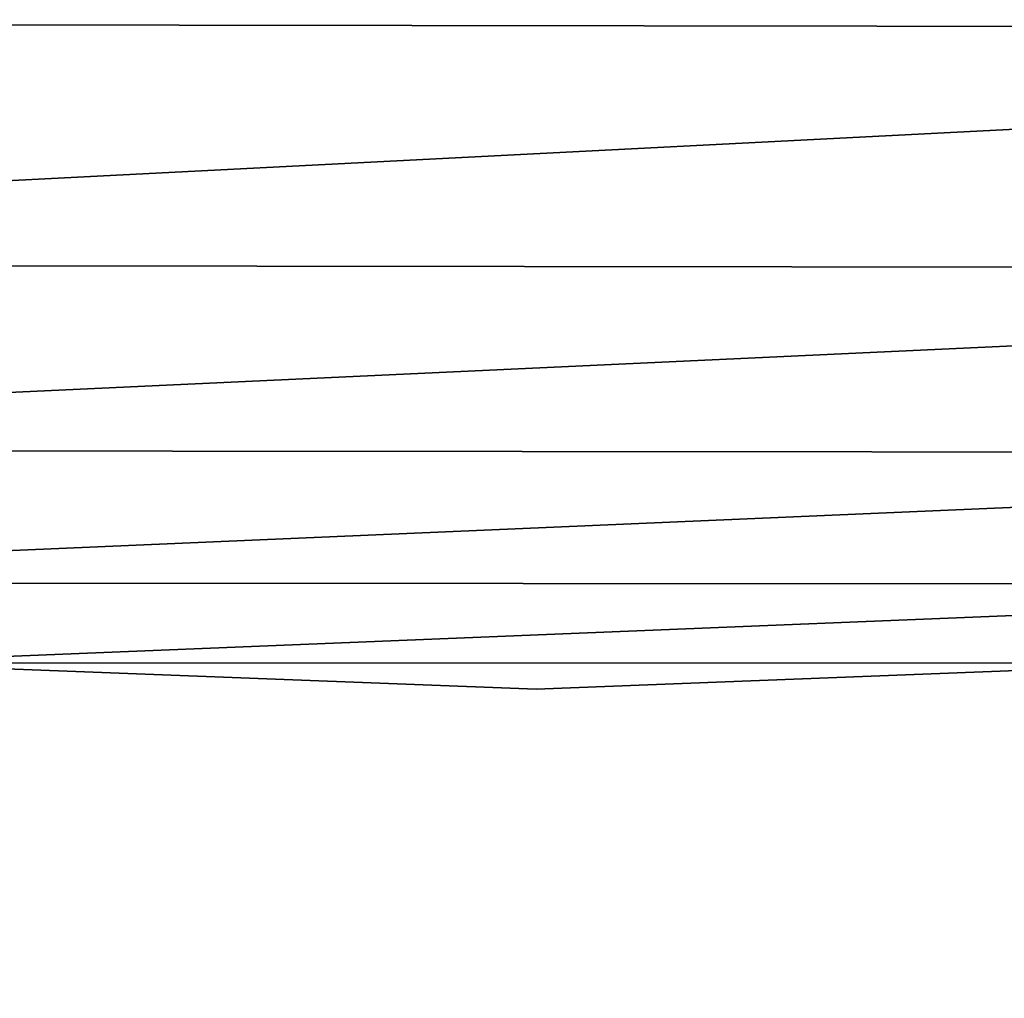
# Model space of a CAD drawing. Extents: x -5 to 2276, y 0 to 2500.
# Tile 19 of 106: x 786.51 to 794.45, y 390.12 to 398. Entities that reach past the tile are written whole.
import ezdxf

# ---------------------------------------------------------------- set-up
doc = ezdxf.new("R2010")
doc.units = 0
doc.header["$LTSCALE"] = 25.4
doc.layers.get('0').update_dxf_attribs({"linetype": 'CONTINUOUS'})
for name, color, linetype in [('IFCBUILDING', 32, 'CONTINUOUS'), ('IFCBUILDINGSTOREY', 34, 'CONTINUOUS'), ('IFCSITE', 32, 'CONTINUOUS'), ('IFCSLAB', 22, 'CONTINUOUS'), ('IFCWALL', 190, 'CONTINUOUS')]:
    doc.layers.add(name, color=color, linetype=linetype)

# ---------------------------------------------------------------- blocks, each defined once
blk = doc.blocks.new('GRUPUJ_1')
at = {"layer": 'IFCWALL'}
mesh = blk.add_polyface(dxfattribs=at)
corners = [(0, 0, 2300), (25, 25, 2300), (0, 2276.05, 2300), (175, 0, 2300), (25, 2251.05, 2300), (175, 25, 2300), (2500, 2151.05, 2300), (2475, 2251.05, 2300), (2475, 2151.05, 2300), (2500, 2276.05, 2300), (1245.07, 2251.05, 2300)]
mesh.append_faces([[corners[k] for k in face] for face in [(1, 3, 5), (6, 7, 8)]], dxfattribs={"vtx0": -1})
mesh.append_faces([[corners[k] for k in face] for face in [(0, 1, 2), (9, 7, 6)]], dxfattribs={"vtx0": -1, "vtx1": -1})
mesh.append_faces([[corners[k] for k in face] for face in [(1, 0, 3), (2, 1, 4), (4, 9, 2), (9, 4, 10), (9, 10, 7)]], dxfattribs={"vtx0": -1, "vtx2": -1})
mesh = blk.add_polyface(dxfattribs=at)
corners = [(2500, 0, 800), (175, 25, 800), (175, 0, 800), (2475, 25, 800), (2475, 2151.05, 800), (2500, 2151.05, 800)]
mesh.append_faces([[corners[k] for k in face] for face in [(0, 1, 2), (4, 0, 5)]], dxfattribs={"vtx0": -1})
mesh.append_faces([[corners[k] for k in face] for face in [(1, 0, 3), (3, 0, 4)]], dxfattribs={"vtx0": -1, "vtx1": -1})
blk = doc.blocks.new('GRUPUJ_7')
at = {"layer": 'IFCWALL'}
mesh = blk.add_polyface(dxfattribs=at)
corners = [(0, 0, 1500), (125, 100, 1500), (125, 2151.05, 1500), (150, 0, 1500), (150, 100, 1500), (2450, 2126.05, 1500), (2375, 2151.05, 1500), (2375, 2126.05, 1500), (0, 2226.05, 1500), (1220.07, 2226.05, 1500), (1220.07, 2151.05, 1500), (2450, 2226.05, 1500)]
mesh.append_faces([[corners[k] for k in face] for face in [(1, 3, 4), (5, 6, 7)]], dxfattribs={"vtx0": -1})
mesh.append_faces([[corners[k] for k in face] for face in [(8, 2, 9), (9, 6, 11), (11, 6, 5)]], dxfattribs={"vtx0": -1, "vtx1": -1})
mesh.append_faces([[corners[k] for k in face] for face in [(0, 1, 2), (1, 0, 3), (2, 8, 0), (9, 2, 10), (9, 10, 6)]], dxfattribs={"vtx0": -1, "vtx2": -1})
mesh = blk.add_polyface(dxfattribs=at)
corners = [(2450, 0), (150, 100), (150, 0), (2375, 100), (2375, 2126.05), (2450, 2126.05)]
mesh.append_faces([[corners[k] for k in face] for face in [(0, 1, 2), (4, 0, 5)]], dxfattribs={"vtx0": -1})
mesh.append_faces([[corners[k] for k in face] for face in [(1, 0, 3), (3, 0, 4)]], dxfattribs={"vtx0": -1, "vtx1": -1})
blk = doc.blocks.new('GRUPUJ_9')
at = {"layer": 'IFCWALL'}
mesh = blk.add_polyface(dxfattribs=at)
corners = [(0, 2051.05, 1500), (25, 2026.05, 1500), (1095.07, 2051.05, 1500), (0, 0, 1500), (25, 0, 1500), (2250, 2026.05, 1500), (2250, 2051.05, 1500)]
mesh.append_faces([[corners[k] for k in face] for face in [(1, 3, 4), (2, 5, 6)]], dxfattribs={"vtx0": -1})
mesh.append_faces([[corners[k] for k in face] for face in [(0, 1, 2)]], dxfattribs={"vtx0": -1, "vtx1": -1})
mesh.append_faces([[corners[k] for k in face] for face in [(1, 0, 3), (2, 1, 5)]], dxfattribs={"vtx0": -1, "vtx2": -1})
mesh = blk.add_polyface(dxfattribs=at)
corners = [(2250, 0), (25, 25), (25, 0), (2225, 25), (2225, 2026.05), (2250, 2026.05)]
mesh.append_faces([[corners[k] for k in face] for face in [(0, 1, 2), (4, 0, 5)]], dxfattribs={"vtx0": -1})
mesh.append_faces([[corners[k] for k in face] for face in [(1, 0, 3), (3, 0, 4)]], dxfattribs={"vtx0": -1, "vtx1": -1})
blk = doc.blocks.new('_CIANY')
at = {"layer": 'IFCWALL'}
for name, p in [('GRUPUJ_1', (0, 0)), ('GRUPUJ_7', (25, 25, 800)), ('GRUPUJ_9', (150, 125, 800))]:
    blk.add_blockref(name, p, dxfattribs=at)
mesh = blk.add_polyface(dxfattribs=at)
corners = [(0, 2276.05), (175, 2151.05), (175, 891.05), (1245.07, 2276.05), (175, 1251.05), (875, 2151.05), (1245.07, 2151.05), (1295.07, 2276.05), (1295.07, 2151.05), (2195.07, 2276.05), (1575, 2151.05), (2195.07, 2151.05), (2245.07, 2276.05), (2245.07, 2151.05), (2500, 2276.05), (2375, 2151.05), (2375, 651.05), (2375, 150), (0, 0), (175, 150), (2500, 0)]
mesh.append_faces([[corners[k] for k in face] for face in [(2, 1, 4)]], dxfattribs={"vtx0": -1})
mesh.append_faces([[corners[k] for k in face] for face in [(1, 3, 5), (5, 3, 6), (6, 7, 8), (8, 9, 10), (10, 9, 11), (11, 12, 13), (13, 14, 15), (15, 14, 16), (16, 14, 17), (18, 19, 20), (19, 0, 2), (20, 17, 14)]], dxfattribs={"vtx0": -1, "vtx1": -1})
mesh.append_faces([[corners[k] for k in face] for face in [(0, 1, 2)]], dxfattribs={"vtx0": -1, "vtx1": -1, "vtx2": -1})
mesh.append_faces([[corners[k] for k in face] for face in [(1, 0, 3), (6, 3, 7), (8, 7, 9), (11, 9, 12), (13, 12, 14), (19, 18, 0), (20, 19, 17)]], dxfattribs={"vtx0": -1, "vtx2": -1})
blk = doc.blocks.new('POD_OGA')
at = {"layer": 'IFCSLAB'}
mesh = blk.add_polyface(dxfattribs=at)
corners = [(1400, 2001.05), (1120.07, 1996.05), (1120.07, 2001.05), (0, 2001.05), (1400, 1101.05), (0, 1101.05), (1070.07, 1996.05), (1070.07, 2001.05)]
mesh.append_faces([[corners[k] for k in face] for face in [(0, 1, 2), (3, 4, 5), (6, 3, 7)]], dxfattribs={"vtx0": -1})
mesh.append_faces([[corners[k] for k in face] for face in [(4, 1, 0)]], dxfattribs={"vtx0": -1, "vtx1": -1})
mesh.append_faces([[corners[k] for k in face] for face in [(4, 3, 6)]], dxfattribs={"vtx0": -1, "vtx1": -1, "vtx2": -1})
mesh.append_faces([[corners[k] for k in face] for face in [(4, 6, 1)]], dxfattribs={"vtx0": -1, "vtx2": -1})
blk = doc.blocks.new('700-_MINIMALNA_D')
blk.add_line((118.106, 600.856), (118.106, 600.856, 2))
blk.add_line((118.106, 600.856), (118.106, 600.856, 2))
for points in [[(118.813, 582.816, 0), (118.106, 600.856, 0), (118.822, 619.34, 0), (120.97, 635.164, 0), (124.55, 648.326, 0), (129.563, 658.827, 0), (136.068, 666.851, 0), (144.129, 672.582, 0), (153.745, 676.021, 0), (164.916, 677.167, 0), (176.206, 675.981, 0), (185.887, 672.422, 0), (193.957, 666.491, 0), (200.416, 658.188, 0), (205.364, 647.499, 0), (208.898, 634.414, 0), (211.019, 618.932, 0), (211.725, 601.052, 0), (211.725, 601.052, 0), (211.009, 582.647, 0)], [(118.813, 582.816, 2), (118.106, 600.856, 2), (118.822, 619.34, 2), (120.97, 635.164, 2), (124.55, 648.326, 2), (129.563, 658.827, 2), (136.068, 666.851, 2), (144.129, 672.582, 2), (153.745, 676.021, 2), (164.916, 677.167, 2), (176.206, 675.981, 2), (185.887, 672.422, 2), (193.957, 666.491, 2), (200.416, 658.188, 2), (205.364, 647.499, 2), (208.898, 634.414, 2), (211.019, 618.932, 2), (211.725, 601.052, 2), (211.725, 601.052, 2), (211.009, 582.647, 2)], [(118.813, 582.816, 0), (118.106, 600.856, 0), (118.822, 619.34, 0), (120.97, 635.164, 0), (124.55, 648.326, 0), (129.563, 658.827, 0), (136.068, 666.851, 0), (144.129, 672.582, 0), (153.745, 676.021, 0), (164.916, 677.167, 0), (176.206, 675.981, 0), (185.887, 672.422, 0), (193.957, 666.491, 0), (200.416, 658.188, 0), (205.364, 647.499, 0), (208.898, 634.414, 0), (211.019, 618.932, 0), (211.725, 601.052, 0), (211.725, 601.052, 0), (211.009, 582.647, 0)], [(118.813, 582.816, 2), (118.106, 600.856, 2), (118.822, 619.34, 2), (120.97, 635.164, 2), (124.55, 648.326, 2), (129.563, 658.827, 2), (136.068, 666.851, 2), (144.129, 672.582, 2), (153.745, 676.021, 2), (164.916, 677.167, 2), (176.206, 675.981, 2), (185.887, 672.422, 2), (193.957, 666.491, 2), (200.416, 658.188, 2), (205.364, 647.499, 2), (208.898, 634.414, 2), (211.019, 618.932, 2), (211.725, 601.052, 2), (211.725, 601.052, 2), (211.009, 582.647, 2)], [(118.813, 582.816, 0), (118.106, 600.856, 0), (118.822, 619.34, 0), (120.97, 635.164, 0), (124.55, 648.326, 0), (129.563, 658.827, 0), (136.068, 666.851, 0), (144.129, 672.582, 0), (153.745, 676.021, 0), (164.916, 677.167, 0), (176.206, 675.981, 0), (185.887, 672.422, 0), (193.957, 666.491, 0), (200.416, 658.188, 0), (205.364, 647.499, 0), (208.898, 634.414, 0), (211.019, 618.932, 0), (211.725, 601.052, 0), (211.725, 601.052, 0), (211.009, 582.647, 0)], [(118.813, 582.816, 2), (118.106, 600.856, 2), (118.822, 619.34, 2), (120.97, 635.164, 2), (124.55, 648.326, 2), (129.563, 658.827, 2), (136.068, 666.851, 2), (144.129, 672.582, 2), (153.745, 676.021, 2), (164.916, 677.167, 2), (176.206, 675.981, 2), (185.887, 672.422, 2), (193.957, 666.491, 2), (200.416, 658.188, 2), (205.364, 647.499, 2), (208.898, 634.414, 2), (211.019, 618.932, 2), (211.725, 601.052, 2), (211.725, 601.052, 2), (211.009, 582.647, 2)], [(118.813, 582.816, 0), (118.106, 600.856, 0), (118.822, 619.34, 0), (120.97, 635.164, 0), (124.55, 648.326, 0), (129.563, 658.827, 0), (136.068, 666.851, 0), (144.129, 672.582, 0), (153.745, 676.021, 0), (164.916, 677.167, 0), (176.206, 675.981, 0), (185.887, 672.422, 0), (193.957, 666.491, 0), (200.416, 658.188, 0), (205.364, 647.499, 0), (208.898, 634.414, 0), (211.019, 618.932, 0), (211.725, 601.052, 0), (211.725, 601.052, 0), (211.009, 582.647, 0)], [(118.813, 582.816, 2), (118.106, 600.856, 2), (118.822, 619.34, 2), (120.97, 635.164, 2), (124.55, 648.326, 2), (129.563, 658.827, 2), (136.068, 666.851, 2), (144.129, 672.582, 2), (153.745, 676.021, 2), (164.916, 677.167, 2), (176.206, 675.981, 2), (185.887, 672.422, 2), (193.957, 666.491, 2), (200.416, 658.188, 2), (205.364, 647.499, 2), (208.898, 634.414, 2), (211.019, 618.932, 2), (211.725, 601.052, 2), (211.725, 601.052, 2), (211.009, 582.647, 2)], [(118.813, 582.816, 0), (118.106, 600.856, 0), (118.822, 619.34, 0), (120.97, 635.164, 0), (124.55, 648.326, 0), (129.563, 658.827, 0), (136.068, 666.851, 0), (144.129, 672.582, 0), (153.745, 676.021, 0), (164.916, 677.167, 0), (176.206, 675.981, 0), (185.887, 672.422, 0), (193.957, 666.491, 0), (200.416, 658.188, 0), (205.364, 647.499, 0), (208.898, 634.414, 0), (211.019, 618.932, 0), (211.725, 601.052, 0), (211.725, 601.052, 0), (211.009, 582.647, 0)], [(118.813, 582.816, 2), (118.106, 600.856, 2), (118.822, 619.34, 2), (120.97, 635.164, 2), (124.55, 648.326, 2), (129.563, 658.827, 2), (136.068, 666.851, 2), (144.129, 672.582, 2), (153.745, 676.021, 2), (164.916, 677.167, 2), (176.206, 675.981, 2), (185.887, 672.422, 2), (193.957, 666.491, 2), (200.416, 658.188, 2), (205.364, 647.499, 2), (208.898, 634.414, 2), (211.019, 618.932, 2), (211.725, 601.052, 2), (211.725, 601.052, 2), (211.009, 582.647, 2)], [(118.813, 582.816, 0), (118.106, 600.856, 0), (118.822, 619.34, 0), (120.97, 635.164, 0), (124.55, 648.326, 0), (129.563, 658.827, 0), (136.068, 666.851, 0), (144.129, 672.582, 0), (153.745, 676.021, 0), (164.916, 677.167, 0), (176.206, 675.981, 0), (185.887, 672.422, 0), (193.957, 666.491, 0), (200.416, 658.188, 0), (205.364, 647.499, 0), (208.898, 634.414, 0), (211.019, 618.932, 0), (211.725, 601.052, 0), (211.725, 601.052, 0), (211.009, 582.647, 0)], [(118.813, 582.816, 2), (118.106, 600.856, 2), (118.822, 619.34, 2), (120.97, 635.164, 2), (124.55, 648.326, 2), (129.563, 658.827, 2), (136.068, 666.851, 2), (144.129, 672.582, 2), (153.745, 676.021, 2), (164.916, 677.167, 2), (176.206, 675.981, 2), (185.887, 672.422, 2), (193.957, 666.491, 2), (200.416, 658.188, 2), (205.364, 647.499, 2), (208.898, 634.414, 2), (211.019, 618.932, 2), (211.725, 601.052, 2), (211.725, 601.052, 2), (211.009, 582.647, 2)], [(118.813, 582.816, 0), (118.106, 600.856, 0), (118.822, 619.34, 0), (120.97, 635.164, 0), (124.55, 648.326, 0), (129.563, 658.827, 0), (136.068, 666.851, 0), (144.129, 672.582, 0), (153.745, 676.021, 0), (164.916, 677.167, 0), (176.206, 675.981, 0), (185.887, 672.422, 0), (193.957, 666.491, 0), (200.416, 658.188, 0), (205.364, 647.499, 0), (208.898, 634.414, 0), (211.019, 618.932, 0), (211.725, 601.052, 0), (211.725, 601.052, 0), (211.009, 582.647, 0)], [(118.813, 582.816, 2), (118.106, 600.856, 2), (118.822, 619.34, 2), (120.97, 635.164, 2), (124.55, 648.326, 2), (129.563, 658.827, 2), (136.068, 666.851, 2), (144.129, 672.582, 2), (153.745, 676.021, 2), (164.916, 677.167, 2), (176.206, 675.981, 2), (185.887, 672.422, 2), (193.957, 666.491, 2), (200.416, 658.188, 2), (205.364, 647.499, 2), (208.898, 634.414, 2), (211.019, 618.932, 2), (211.725, 601.052, 2), (211.725, 601.052, 2), (211.009, 582.647, 2)], [(118.813, 582.816, 0), (118.106, 600.856, 0), (118.822, 619.34, 0), (120.97, 635.164, 0), (124.55, 648.326, 0), (129.563, 658.827, 0), (136.068, 666.851, 0), (144.129, 672.582, 0), (153.745, 676.021, 0), (164.916, 677.167, 0), (176.206, 675.981, 0), (185.887, 672.422, 0), (193.957, 666.491, 0), (200.416, 658.188, 0), (205.364, 647.499, 0), (208.898, 634.414, 0), (211.019, 618.932, 0), (211.725, 601.052, 0), (211.725, 601.052, 0), (211.009, 582.647, 0)], [(118.813, 582.816, 2), (118.106, 600.856, 2), (118.822, 619.34, 2), (120.97, 635.164, 2), (124.55, 648.326, 2), (129.563, 658.827, 2), (136.068, 666.851, 2), (144.129, 672.582, 2), (153.745, 676.021, 2), (164.916, 677.167, 2), (176.206, 675.981, 2), (185.887, 672.422, 2), (193.957, 666.491, 2), (200.416, 658.188, 2), (205.364, 647.499, 2), (208.898, 634.414, 2), (211.019, 618.932, 2), (211.725, 601.052, 2), (211.725, 601.052, 2), (211.009, 582.647, 2)], [(118.813, 582.816, 0), (118.106, 600.856, 0), (118.822, 619.34, 0), (120.97, 635.164, 0), (124.55, 648.326, 0), (129.563, 658.827, 0), (136.068, 666.851, 0), (144.129, 672.582, 0), (153.745, 676.021, 0), (164.916, 677.167, 0), (176.206, 675.981, 0), (185.887, 672.422, 0), (193.957, 666.491, 0), (200.416, 658.188, 0), (205.364, 647.499, 0), (208.898, 634.414, 0), (211.019, 618.932, 0), (211.725, 601.052, 0), (211.725, 601.052, 0), (211.009, 582.647, 0)], [(118.813, 582.816, 2), (118.106, 600.856, 2), (118.822, 619.34, 2), (120.97, 635.164, 2), (124.55, 648.326, 2), (129.563, 658.827, 2), (136.068, 666.851, 2), (144.129, 672.582, 2), (153.745, 676.021, 2), (164.916, 677.167, 2), (176.206, 675.981, 2), (185.887, 672.422, 2), (193.957, 666.491, 2), (200.416, 658.188, 2), (205.364, 647.499, 2), (208.898, 634.414, 2), (211.019, 618.932, 2), (211.725, 601.052, 2), (211.725, 601.052, 2), (211.009, 582.647, 2)], [(118.813, 582.816, 0), (118.106, 600.856, 0), (118.822, 619.34, 0), (120.97, 635.164, 0), (124.55, 648.326, 0), (129.563, 658.827, 0), (136.068, 666.851, 0), (144.129, 672.582, 0), (153.745, 676.021, 0), (164.916, 677.167, 0), (176.206, 675.981, 0), (185.887, 672.422, 0), (193.957, 666.491, 0), (200.416, 658.188, 0), (205.364, 647.499, 0), (208.898, 634.414, 0), (211.019, 618.932, 0), (211.725, 601.052, 0), (211.725, 601.052, 0), (211.009, 582.647, 0)], [(118.813, 582.816, 2), (118.106, 600.856, 2), (118.822, 619.34, 2), (120.97, 635.164, 2), (124.55, 648.326, 2), (129.563, 658.827, 2), (136.068, 666.851, 2), (144.129, 672.582, 2), (153.745, 676.021, 2), (164.916, 677.167, 2), (176.206, 675.981, 2), (185.887, 672.422, 2), (193.957, 666.491, 2), (200.416, 658.188, 2), (205.364, 647.499, 2), (208.898, 634.414, 2), (211.019, 618.932, 2), (211.725, 601.052, 2), (211.725, 601.052, 2), (211.009, 582.647, 2)], [(118.813, 582.816, 0), (118.106, 600.856, 0), (118.822, 619.34, 0), (120.97, 635.164, 0), (124.55, 648.326, 0), (129.563, 658.827, 0), (136.068, 666.851, 0), (144.129, 672.582, 0), (153.745, 676.021, 0), (164.916, 677.167, 0), (176.206, 675.981, 0), (185.887, 672.422, 0), (193.957, 666.491, 0), (200.416, 658.188, 0), (205.364, 647.499, 0), (208.898, 634.414, 0), (211.019, 618.932, 0), (211.725, 601.052, 0), (211.725, 601.052, 0), (211.009, 582.647, 0)], [(118.813, 582.816, 2), (118.106, 600.856, 2), (118.822, 619.34, 2), (120.97, 635.164, 2), (124.55, 648.326, 2), (129.563, 658.827, 2), (136.068, 666.851, 2), (144.129, 672.582, 2), (153.745, 676.021, 2), (164.916, 677.167, 2), (176.206, 675.981, 2), (185.887, 672.422, 2), (193.957, 666.491, 2), (200.416, 658.188, 2), (205.364, 647.499, 2), (208.898, 634.414, 2), (211.019, 618.932, 2), (211.725, 601.052, 2), (211.725, 601.052, 2), (211.009, 582.647, 2)], [(118.813, 582.816, 0), (118.106, 600.856, 0), (118.822, 619.34, 0), (120.97, 635.164, 0), (124.55, 648.326, 0), (129.563, 658.827, 0), (136.068, 666.851, 0), (144.129, 672.582, 0), (153.745, 676.021, 0), (164.916, 677.167, 0), (176.206, 675.981, 0), (185.887, 672.422, 0), (193.957, 666.491, 0), (200.416, 658.188, 0), (205.364, 647.499, 0), (208.898, 634.414, 0), (211.019, 618.932, 0), (211.725, 601.052, 0), (211.725, 601.052, 0), (211.009, 582.647, 0)], [(118.813, 582.816, 2), (118.106, 600.856, 2), (118.822, 619.34, 2), (120.97, 635.164, 2), (124.55, 648.326, 2), (129.563, 658.827, 2), (136.068, 666.851, 2), (144.129, 672.582, 2), (153.745, 676.021, 2), (164.916, 677.167, 2), (176.206, 675.981, 2), (185.887, 672.422, 2), (193.957, 666.491, 2), (200.416, 658.188, 2), (205.364, 647.499, 2), (208.898, 634.414, 2), (211.019, 618.932, 2), (211.725, 601.052, 2), (211.725, 601.052, 2), (211.009, 582.647, 2)], [(118.813, 582.816, 0), (118.106, 600.856, 0), (118.822, 619.34, 0), (120.97, 635.164, 0), (124.55, 648.326, 0), (129.563, 658.827, 0), (136.068, 666.851, 0), (144.129, 672.582, 0), (153.745, 676.021, 0), (164.916, 677.167, 0), (176.206, 675.981, 0), (185.887, 672.422, 0), (193.957, 666.491, 0), (200.416, 658.188, 0), (205.364, 647.499, 0), (208.898, 634.414, 0), (211.019, 618.932, 0), (211.725, 601.052, 0), (211.725, 601.052, 0), (211.009, 582.647, 0)], [(118.813, 582.816, 2), (118.106, 600.856, 2), (118.822, 619.34, 2), (120.97, 635.164, 2), (124.55, 648.326, 2), (129.563, 658.827, 2), (136.068, 666.851, 2), (144.129, 672.582, 2), (153.745, 676.021, 2), (164.916, 677.167, 2), (176.206, 675.981, 2), (185.887, 672.422, 2), (193.957, 666.491, 2), (200.416, 658.188, 2), (205.364, 647.499, 2), (208.898, 634.414, 2), (211.019, 618.932, 2), (211.725, 601.052, 2), (211.725, 601.052, 2), (211.009, 582.647, 2)], [(118.813, 582.816, 0), (118.106, 600.856, 0), (118.822, 619.34, 0), (120.97, 635.164, 0), (124.55, 648.326, 0), (129.563, 658.827, 0), (136.068, 666.851, 0), (144.129, 672.582, 0), (153.745, 676.021, 0), (164.916, 677.167, 0), (176.206, 675.981, 0), (185.887, 672.422, 0), (193.957, 666.491, 0), (200.416, 658.188, 0), (205.364, 647.499, 0), (208.898, 634.414, 0), (211.019, 618.932, 0), (211.725, 601.052, 0), (211.725, 601.052, 0), (211.009, 582.647, 0)], [(118.813, 582.816, 2), (118.106, 600.856, 2), (118.822, 619.34, 2), (120.97, 635.164, 2), (124.55, 648.326, 2), (129.563, 658.827, 2), (136.068, 666.851, 2), (144.129, 672.582, 2), (153.745, 676.021, 2), (164.916, 677.167, 2), (176.206, 675.981, 2), (185.887, 672.422, 2), (193.957, 666.491, 2), (200.416, 658.188, 2), (205.364, 647.499, 2), (208.898, 634.414, 2), (211.019, 618.932, 2), (211.725, 601.052, 2), (211.725, 601.052, 2), (211.009, 582.647, 2)], [(118.813, 582.816, 0), (118.106, 600.856, 0), (118.822, 619.34, 0), (120.97, 635.164, 0), (124.55, 648.326, 0), (129.563, 658.827, 0), (136.068, 666.851, 0), (144.129, 672.582, 0), (153.745, 676.021, 0), (164.916, 677.167, 0), (176.206, 675.981, 0), (185.887, 672.422, 0), (193.957, 666.491, 0), (200.416, 658.188, 0), (205.364, 647.499, 0), (208.898, 634.414, 0), (211.019, 618.932, 0), (211.725, 601.052, 0), (211.725, 601.052, 0), (211.009, 582.647, 0)], [(118.813, 582.816, 2), (118.106, 600.856, 2), (118.822, 619.34, 2), (120.97, 635.164, 2), (124.55, 648.326, 2), (129.563, 658.827, 2), (136.068, 666.851, 2), (144.129, 672.582, 2), (153.745, 676.021, 2), (164.916, 677.167, 2), (176.206, 675.981, 2), (185.887, 672.422, 2), (193.957, 666.491, 2), (200.416, 658.188, 2), (205.364, 647.499, 2), (208.898, 634.414, 2), (211.019, 618.932, 2), (211.725, 601.052, 2), (211.725, 601.052, 2), (211.009, 582.647, 2)], [(118.813, 582.816, 0), (118.106, 600.856, 0), (118.822, 619.34, 0), (120.97, 635.164, 0), (124.55, 648.326, 0), (129.563, 658.827, 0), (136.068, 666.851, 0), (144.129, 672.582, 0), (153.745, 676.021, 0), (164.916, 677.167, 0), (176.206, 675.981, 0), (185.887, 672.422, 0), (193.957, 666.491, 0), (200.416, 658.188, 0), (205.364, 647.499, 0), (208.898, 634.414, 0), (211.019, 618.932, 0), (211.725, 601.052, 0), (211.725, 601.052, 0), (211.009, 582.647, 0)], [(118.813, 582.816, 2), (118.106, 600.856, 2), (118.822, 619.34, 2), (120.97, 635.164, 2), (124.55, 648.326, 2), (129.563, 658.827, 2), (136.068, 666.851, 2), (144.129, 672.582, 2), (153.745, 676.021, 2), (164.916, 677.167, 2), (176.206, 675.981, 2), (185.887, 672.422, 2), (193.957, 666.491, 2), (200.416, 658.188, 2), (205.364, 647.499, 2), (208.898, 634.414, 2), (211.019, 618.932, 2), (211.725, 601.052, 2), (211.725, 601.052, 2), (211.009, 582.647, 2)], [(118.813, 582.816, 0), (118.106, 600.856, 0), (118.822, 619.34, 0), (120.97, 635.164, 0), (124.55, 648.326, 0), (129.563, 658.827, 0), (136.068, 666.851, 0), (144.129, 672.582, 0), (153.745, 676.021, 0), (164.916, 677.167, 0), (176.206, 675.981, 0), (185.887, 672.422, 0), (193.957, 666.491, 0), (200.416, 658.188, 0), (205.364, 647.499, 0), (208.898, 634.414, 0), (211.019, 618.932, 0), (211.725, 601.052, 0), (211.725, 601.052, 0), (211.009, 582.647, 0)], [(118.813, 582.816, 2), (118.106, 600.856, 2), (118.822, 619.34, 2), (120.97, 635.164, 2), (124.55, 648.326, 2), (129.563, 658.827, 2), (136.068, 666.851, 2), (144.129, 672.582, 2), (153.745, 676.021, 2), (164.916, 677.167, 2), (176.206, 675.981, 2), (185.887, 672.422, 2), (193.957, 666.491, 2), (200.416, 658.188, 2), (205.364, 647.499, 2), (208.898, 634.414, 2), (211.019, 618.932, 2), (211.725, 601.052, 2), (211.725, 601.052, 2), (211.009, 582.647, 2)], [(118.813, 582.816, 0), (118.106, 600.856, 0), (118.822, 619.34, 0), (120.97, 635.164, 0), (124.55, 648.326, 0), (129.563, 658.827, 0), (136.068, 666.851, 0), (144.129, 672.582, 0), (153.745, 676.021, 0), (164.916, 677.167, 0), (176.206, 675.981, 0), (185.887, 672.422, 0), (193.957, 666.491, 0), (200.416, 658.188, 0), (205.364, 647.499, 0), (208.898, 634.414, 0), (211.019, 618.932, 0), (211.725, 601.052, 0), (211.725, 601.052, 0), (211.009, 582.647, 0)], [(118.813, 582.816, 2), (118.106, 600.856, 2), (118.822, 619.34, 2), (120.97, 635.164, 2), (124.55, 648.326, 2), (129.563, 658.827, 2), (136.068, 666.851, 2), (144.129, 672.582, 2), (153.745, 676.021, 2), (164.916, 677.167, 2), (176.206, 675.981, 2), (185.887, 672.422, 2), (193.957, 666.491, 2), (200.416, 658.188, 2), (205.364, 647.499, 2), (208.898, 634.414, 2), (211.019, 618.932, 2), (211.725, 601.052, 2), (211.725, 601.052, 2), (211.009, 582.647, 2)], [(118.813, 582.816, 0), (118.106, 600.856, 0), (118.822, 619.34, 0), (120.97, 635.164, 0), (124.55, 648.326, 0), (129.563, 658.827, 0), (136.068, 666.851, 0), (144.129, 672.582, 0), (153.745, 676.021, 0), (164.916, 677.167, 0), (176.206, 675.981, 0), (185.887, 672.422, 0), (193.957, 666.491, 0), (200.416, 658.188, 0), (205.364, 647.499, 0), (208.898, 634.414, 0), (211.019, 618.932, 0), (211.725, 601.052, 0), (211.725, 601.052, 0), (211.009, 582.647, 0)], [(118.813, 582.816, 2), (118.106, 600.856, 2), (118.822, 619.34, 2), (120.97, 635.164, 2), (124.55, 648.326, 2), (129.563, 658.827, 2), (136.068, 666.851, 2), (144.129, 672.582, 2), (153.745, 676.021, 2), (164.916, 677.167, 2), (176.206, 675.981, 2), (185.887, 672.422, 2), (193.957, 666.491, 2), (200.416, 658.188, 2), (205.364, 647.499, 2), (208.898, 634.414, 2), (211.019, 618.932, 2), (211.725, 601.052, 2), (211.725, 601.052, 2), (211.009, 582.647, 2)], [(118.813, 582.816, 0), (118.106, 600.856, 0), (118.822, 619.34, 0), (120.97, 635.164, 0), (124.55, 648.326, 0), (129.563, 658.827, 0), (136.068, 666.851, 0), (144.129, 672.582, 0), (153.745, 676.021, 0), (164.916, 677.167, 0), (176.206, 675.981, 0), (185.887, 672.422, 0), (193.957, 666.491, 0), (200.416, 658.188, 0), (205.364, 647.499, 0), (208.898, 634.414, 0), (211.019, 618.932, 0), (211.725, 601.052, 0), (211.725, 601.052, 0), (211.009, 582.647, 0)], [(118.813, 582.816, 2), (118.106, 600.856, 2), (118.822, 619.34, 2), (120.97, 635.164, 2), (124.55, 648.326, 2), (129.563, 658.827, 2), (136.068, 666.851, 2), (144.129, 672.582, 2), (153.745, 676.021, 2), (164.916, 677.167, 2), (176.206, 675.981, 2), (185.887, 672.422, 2), (193.957, 666.491, 2), (200.416, 658.188, 2), (205.364, 647.499, 2), (208.898, 634.414, 2), (211.019, 618.932, 2), (211.725, 601.052, 2), (211.725, 601.052, 2), (211.009, 582.647, 2)], [(118.813, 582.816, 0), (118.106, 600.856, 0), (118.822, 619.34, 0), (120.97, 635.164, 0), (124.55, 648.326, 0), (129.563, 658.827, 0), (136.068, 666.851, 0), (144.129, 672.582, 0), (153.745, 676.021, 0), (164.916, 677.167, 0), (176.206, 675.981, 0), (185.887, 672.422, 0), (193.957, 666.491, 0), (200.416, 658.188, 0), (205.364, 647.499, 0), (208.898, 634.414, 0), (211.019, 618.932, 0), (211.725, 601.052, 0), (211.725, 601.052, 0), (211.009, 582.647, 0)], [(118.813, 582.816, 2), (118.106, 600.856, 2), (118.822, 619.34, 2), (120.97, 635.164, 2), (124.55, 648.326, 2), (129.563, 658.827, 2), (136.068, 666.851, 2), (144.129, 672.582, 2), (153.745, 676.021, 2), (164.916, 677.167, 2), (176.206, 675.981, 2), (185.887, 672.422, 2), (193.957, 666.491, 2), (200.416, 658.188, 2), (205.364, 647.499, 2), (208.898, 634.414, 2), (211.019, 618.932, 2), (211.725, 601.052, 2), (211.725, 601.052, 2), (211.009, 582.647, 2)], [(118.813, 582.816, 0), (118.106, 600.856, 0), (118.822, 619.34, 0), (120.97, 635.164, 0), (124.55, 648.326, 0), (129.563, 658.827, 0), (136.068, 666.851, 0), (144.129, 672.582, 0), (153.745, 676.021, 0), (164.916, 677.167, 0), (176.206, 675.981, 0), (185.887, 672.422, 0), (193.957, 666.491, 0), (200.416, 658.188, 0), (205.364, 647.499, 0), (208.898, 634.414, 0), (211.019, 618.932, 0), (211.725, 601.052, 0), (211.725, 601.052, 0), (211.009, 582.647, 0)], [(118.813, 582.816, 2), (118.106, 600.856, 2), (118.822, 619.34, 2), (120.97, 635.164, 2), (124.55, 648.326, 2), (129.563, 658.827, 2), (136.068, 666.851, 2), (144.129, 672.582, 2), (153.745, 676.021, 2), (164.916, 677.167, 2), (176.206, 675.981, 2), (185.887, 672.422, 2), (193.957, 666.491, 2), (200.416, 658.188, 2), (205.364, 647.499, 2), (208.898, 634.414, 2), (211.019, 618.932, 2), (211.725, 601.052, 2), (211.725, 601.052, 2), (211.009, 582.647, 2)], [(118.813, 582.816, 0), (118.106, 600.856, 0), (118.822, 619.34, 0), (120.97, 635.164, 0), (124.55, 648.326, 0), (129.563, 658.827, 0), (136.068, 666.851, 0), (144.129, 672.582, 0), (153.745, 676.021, 0), (164.916, 677.167, 0), (176.206, 675.981, 0), (185.887, 672.422, 0), (193.957, 666.491, 0), (200.416, 658.188, 0), (205.364, 647.499, 0), (208.898, 634.414, 0), (211.019, 618.932, 0), (211.725, 601.052, 0), (211.725, 601.052, 0), (211.009, 582.647, 0)], [(118.813, 582.816, 2), (118.106, 600.856, 2), (118.822, 619.34, 2), (120.97, 635.164, 2), (124.55, 648.326, 2), (129.563, 658.827, 2), (136.068, 666.851, 2), (144.129, 672.582, 2), (153.745, 676.021, 2), (164.916, 677.167, 2), (176.206, 675.981, 2), (185.887, 672.422, 2), (193.957, 666.491, 2), (200.416, 658.188, 2), (205.364, 647.499, 2), (208.898, 634.414, 2), (211.019, 618.932, 2), (211.725, 601.052, 2), (211.725, 601.052, 2), (211.009, 582.647, 2)], [(118.813, 582.816, 0), (118.106, 600.856, 0), (118.822, 619.34, 0), (120.97, 635.164, 0), (124.55, 648.326, 0), (129.563, 658.827, 0), (136.068, 666.851, 0), (144.129, 672.582, 0), (153.745, 676.021, 0), (164.916, 677.167, 0), (176.206, 675.981, 0), (185.887, 672.422, 0), (193.957, 666.491, 0), (200.416, 658.188, 0), (205.364, 647.499, 0), (208.898, 634.414, 0), (211.019, 618.932, 0), (211.725, 601.052, 0), (211.725, 601.052, 0), (211.009, 582.647, 0)], [(118.813, 582.816, 2), (118.106, 600.856, 2), (118.822, 619.34, 2), (120.97, 635.164, 2), (124.55, 648.326, 2), (129.563, 658.827, 2), (136.068, 666.851, 2), (144.129, 672.582, 2), (153.745, 676.021, 2), (164.916, 677.167, 2), (176.206, 675.981, 2), (185.887, 672.422, 2), (193.957, 666.491, 2), (200.416, 658.188, 2), (205.364, 647.499, 2), (208.898, 634.414, 2), (211.019, 618.932, 2), (211.725, 601.052, 2), (211.725, 601.052, 2), (211.009, 582.647, 2)], [(118.813, 582.816, 0), (118.106, 600.856, 0), (118.822, 619.34, 0), (120.97, 635.164, 0), (124.55, 648.326, 0), (129.563, 658.827, 0), (136.068, 666.851, 0), (144.129, 672.582, 0), (153.745, 676.021, 0), (164.916, 677.167, 0), (176.206, 675.981, 0), (185.887, 672.422, 0), (193.957, 666.491, 0), (200.416, 658.188, 0), (205.364, 647.499, 0), (208.898, 634.414, 0), (211.019, 618.932, 0), (211.725, 601.052, 0), (211.725, 601.052, 0), (211.009, 582.647, 0)], [(118.813, 582.816, 2), (118.106, 600.856, 2), (118.822, 619.34, 2), (120.97, 635.164, 2), (124.55, 648.326, 2), (129.563, 658.827, 2), (136.068, 666.851, 2), (144.129, 672.582, 2), (153.745, 676.021, 2), (164.916, 677.167, 2), (176.206, 675.981, 2), (185.887, 672.422, 2), (193.957, 666.491, 2), (200.416, 658.188, 2), (205.364, 647.499, 2), (208.898, 634.414, 2), (211.019, 618.932, 2), (211.725, 601.052, 2), (211.725, 601.052, 2), (211.009, 582.647, 2)], [(118.813, 582.816, 0), (118.106, 600.856, 0), (118.822, 619.34, 0), (120.97, 635.164, 0), (124.55, 648.326, 0), (129.563, 658.827, 0), (136.068, 666.851, 0), (144.129, 672.582, 0), (153.745, 676.021, 0), (164.916, 677.167, 0), (176.206, 675.981, 0), (185.887, 672.422, 0), (193.957, 666.491, 0), (200.416, 658.188, 0), (205.364, 647.499, 0), (208.898, 634.414, 0), (211.019, 618.932, 0), (211.725, 601.052, 0), (211.725, 601.052, 0), (211.009, 582.647, 0)], [(118.813, 582.816, 2), (118.106, 600.856, 2), (118.822, 619.34, 2), (120.97, 635.164, 2), (124.55, 648.326, 2), (129.563, 658.827, 2), (136.068, 666.851, 2), (144.129, 672.582, 2), (153.745, 676.021, 2), (164.916, 677.167, 2), (176.206, 675.981, 2), (185.887, 672.422, 2), (193.957, 666.491, 2), (200.416, 658.188, 2), (205.364, 647.499, 2), (208.898, 634.414, 2), (211.019, 618.932, 2), (211.725, 601.052, 2), (211.725, 601.052, 2), (211.009, 582.647, 2)], [(118.813, 582.816, 0), (118.106, 600.856, 0), (118.822, 619.34, 0), (120.97, 635.164, 0), (124.55, 648.326, 0), (129.563, 658.827, 0), (136.068, 666.851, 0), (144.129, 672.582, 0), (153.745, 676.021, 0), (164.916, 677.167, 0), (176.206, 675.981, 0), (185.887, 672.422, 0), (193.957, 666.491, 0), (200.416, 658.188, 0), (205.364, 647.499, 0), (208.898, 634.414, 0), (211.019, 618.932, 0), (211.725, 601.052, 0), (211.725, 601.052, 0), (211.009, 582.647, 0)], [(118.813, 582.816, 2), (118.106, 600.856, 2), (118.822, 619.34, 2), (120.97, 635.164, 2), (124.55, 648.326, 2), (129.563, 658.827, 2), (136.068, 666.851, 2), (144.129, 672.582, 2), (153.745, 676.021, 2), (164.916, 677.167, 2), (176.206, 675.981, 2), (185.887, 672.422, 2), (193.957, 666.491, 2), (200.416, 658.188, 2), (205.364, 647.499, 2), (208.898, 634.414, 2), (211.019, 618.932, 2), (211.725, 601.052, 2), (211.725, 601.052, 2), (211.009, 582.647, 2)], [(118.813, 582.816, 0), (118.106, 600.856, 0), (118.822, 619.34, 0), (120.97, 635.164, 0), (124.55, 648.326, 0), (129.563, 658.827, 0), (136.068, 666.851, 0), (144.129, 672.582, 0), (153.745, 676.021, 0), (164.916, 677.167, 0), (176.206, 675.981, 0), (185.887, 672.422, 0), (193.957, 666.491, 0), (200.416, 658.188, 0), (205.364, 647.499, 0), (208.898, 634.414, 0), (211.019, 618.932, 0), (211.725, 601.052, 0), (211.725, 601.052, 0), (211.009, 582.647, 0)], [(118.813, 582.816, 2), (118.106, 600.856, 2), (118.822, 619.34, 2), (120.97, 635.164, 2), (124.55, 648.326, 2), (129.563, 658.827, 2), (136.068, 666.851, 2), (144.129, 672.582, 2), (153.745, 676.021, 2), (164.916, 677.167, 2), (176.206, 675.981, 2), (185.887, 672.422, 2), (193.957, 666.491, 2), (200.416, 658.188, 2), (205.364, 647.499, 2), (208.898, 634.414, 2), (211.019, 618.932, 2), (211.725, 601.052, 2), (211.725, 601.052, 2), (211.009, 582.647, 2)], [(118.813, 582.816, 0), (118.106, 600.856, 0), (118.822, 619.34, 0), (120.97, 635.164, 0), (124.55, 648.326, 0), (129.563, 658.827, 0), (136.068, 666.851, 0), (144.129, 672.582, 0), (153.745, 676.021, 0), (164.916, 677.167, 0), (176.206, 675.981, 0), (185.887, 672.422, 0), (193.957, 666.491, 0), (200.416, 658.188, 0), (205.364, 647.499, 0), (208.898, 634.414, 0), (211.019, 618.932, 0), (211.725, 601.052, 0), (211.725, 601.052, 0), (211.009, 582.647, 0)], [(118.813, 582.816, 2), (118.106, 600.856, 2), (118.822, 619.34, 2), (120.97, 635.164, 2), (124.55, 648.326, 2), (129.563, 658.827, 2), (136.068, 666.851, 2), (144.129, 672.582, 2), (153.745, 676.021, 2), (164.916, 677.167, 2), (176.206, 675.981, 2), (185.887, 672.422, 2), (193.957, 666.491, 2), (200.416, 658.188, 2), (205.364, 647.499, 2), (208.898, 634.414, 2), (211.019, 618.932, 2), (211.725, 601.052, 2), (211.725, 601.052, 2), (211.009, 582.647, 2)], [(118.813, 582.816, 0), (118.106, 600.856, 0), (118.822, 619.34, 0), (120.97, 635.164, 0), (124.55, 648.326, 0), (129.563, 658.827, 0), (136.068, 666.851, 0), (144.129, 672.582, 0), (153.745, 676.021, 0), (164.916, 677.167, 0), (176.206, 675.981, 0), (185.887, 672.422, 0), (193.957, 666.491, 0), (200.416, 658.188, 0), (205.364, 647.499, 0), (208.898, 634.414, 0), (211.019, 618.932, 0), (211.725, 601.052, 0), (211.725, 601.052, 0), (211.009, 582.647, 0)], [(118.813, 582.816, 2), (118.106, 600.856, 2), (118.822, 619.34, 2), (120.97, 635.164, 2), (124.55, 648.326, 2), (129.563, 658.827, 2), (136.068, 666.851, 2), (144.129, 672.582, 2), (153.745, 676.021, 2), (164.916, 677.167, 2), (176.206, 675.981, 2), (185.887, 672.422, 2), (193.957, 666.491, 2), (200.416, 658.188, 2), (205.364, 647.499, 2), (208.898, 634.414, 2), (211.019, 618.932, 2), (211.725, 601.052, 2), (211.725, 601.052, 2), (211.009, 582.647, 2)], [(118.813, 582.816, 0), (118.106, 600.856, 0), (118.822, 619.34, 0), (120.97, 635.164, 0), (124.55, 648.326, 0), (129.563, 658.827, 0), (136.068, 666.851, 0), (144.129, 672.582, 0), (153.745, 676.021, 0), (164.916, 677.167, 0), (176.206, 675.981, 0), (185.887, 672.422, 0), (193.957, 666.491, 0), (200.416, 658.188, 0), (205.364, 647.499, 0), (208.898, 634.414, 0), (211.019, 618.932, 0), (211.725, 601.052, 0), (211.725, 601.052, 0), (211.009, 582.647, 0)], [(118.813, 582.816, 2), (118.106, 600.856, 2), (118.822, 619.34, 2), (120.97, 635.164, 2), (124.55, 648.326, 2), (129.563, 658.827, 2), (136.068, 666.851, 2), (144.129, 672.582, 2), (153.745, 676.021, 2), (164.916, 677.167, 2), (176.206, 675.981, 2), (185.887, 672.422, 2), (193.957, 666.491, 2), (200.416, 658.188, 2), (205.364, 647.499, 2), (208.898, 634.414, 2), (211.019, 618.932, 2), (211.725, 601.052, 2), (211.725, 601.052, 2), (211.009, 582.647, 2)], [(118.813, 582.816, 0), (118.106, 600.856, 0), (118.822, 619.34, 0), (120.97, 635.164, 0), (124.55, 648.326, 0), (129.563, 658.827, 0), (136.068, 666.851, 0), (144.129, 672.582, 0), (153.745, 676.021, 0), (164.916, 677.167, 0), (176.206, 675.981, 0), (185.887, 672.422, 0), (193.957, 666.491, 0), (200.416, 658.188, 0), (205.364, 647.499, 0), (208.898, 634.414, 0), (211.019, 618.932, 0), (211.725, 601.052, 0), (211.725, 601.052, 0), (211.009, 582.647, 0)], [(118.813, 582.816, 2), (118.106, 600.856, 2), (118.822, 619.34, 2), (120.97, 635.164, 2), (124.55, 648.326, 2), (129.563, 658.827, 2), (136.068, 666.851, 2), (144.129, 672.582, 2), (153.745, 676.021, 2), (164.916, 677.167, 2), (176.206, 675.981, 2), (185.887, 672.422, 2), (193.957, 666.491, 2), (200.416, 658.188, 2), (205.364, 647.499, 2), (208.898, 634.414, 2), (211.019, 618.932, 2), (211.725, 601.052, 2), (211.725, 601.052, 2), (211.009, 582.647, 2)], [(118.813, 582.816, 0), (118.106, 600.856, 0), (118.822, 619.34, 0), (120.97, 635.164, 0), (124.55, 648.326, 0), (129.563, 658.827, 0), (136.068, 666.851, 0), (144.129, 672.582, 0), (153.745, 676.021, 0), (164.916, 677.167, 0), (176.206, 675.981, 0), (185.887, 672.422, 0), (193.957, 666.491, 0), (200.416, 658.188, 0), (205.364, 647.499, 0), (208.898, 634.414, 0), (211.019, 618.932, 0), (211.725, 601.052, 0), (211.725, 601.052, 0), (211.009, 582.647, 0)], [(118.813, 582.816, 2), (118.106, 600.856, 2), (118.822, 619.34, 2), (120.97, 635.164, 2), (124.55, 648.326, 2), (129.563, 658.827, 2), (136.068, 666.851, 2), (144.129, 672.582, 2), (153.745, 676.021, 2), (164.916, 677.167, 2), (176.206, 675.981, 2), (185.887, 672.422, 2), (193.957, 666.491, 2), (200.416, 658.188, 2), (205.364, 647.499, 2), (208.898, 634.414, 2), (211.019, 618.932, 2), (211.725, 601.052, 2), (211.725, 601.052, 2), (211.009, 582.647, 2)]]:
    blk.add_polyline3d(points)
mesh = blk.add_polyface()
corners = [(136.068, 666.851), (139.151, 626.621), (138.069, 600.856), (144.129, 672.582), (140.7, 637.045), (143.183, 645.502), (146.784, 652.226), (153.745, 676.021), (151.492, 657.057), (157.479, 659.97), (164.916, 677.167), (164.916, 660.941), (176.206, 675.981), (172.402, 659.97), (178.339, 657.057), (185.887, 672.422), (182.949, 652.275), (186.452, 645.699), (193.957, 666.491), (188.96, 637.389), (190.582, 627.211), (191.762, 601.052), (193.763, 535.113), (200.269, 543.179), (200.416, 658.188), (205.281, 553.711), (205.364, 647.499), (208.861, 566.867), (208.898, 634.414), (211.009, 582.647), (211.019, 618.932), (211.725, 601.052), (118.822, 619.34), (118.813, 582.816), (118.106, 600.856), (120.933, 567.248), (120.97, 635.164), (124.467, 554.15), (124.55, 648.326), (129.415, 543.524), (129.563, 658.827), (135.875, 535.306), (139.003, 575.189), (143.945, 529.436), (140.491, 565.404), (143.084, 556.701), (146.538, 550.002), (153.625, 525.915), (151.197, 545.048), (157.258, 541.987), (164.916, 524.741), (164.916, 540.967), (172.353, 541.938), (176.086, 525.893), (178.339, 544.851), (185.702, 529.35), (183.023, 549.682), (186.55, 556.406), (188.984, 564.642), (190.582, 574.796)]
mesh.append_faces([[corners[k] for k in face] for face in [(29, 30, 31), (32, 33, 34)]], dxfattribs={"vtx0": -1})
mesh.append_faces([[corners[k] for k in face] for face in [(1, 3, 4), (4, 3, 5), (5, 3, 6), (6, 7, 8), (8, 7, 9), (9, 10, 11), (11, 12, 13), (13, 12, 14), (14, 15, 16), (16, 15, 17), (17, 18, 19), (19, 18, 20), (20, 18, 21), (22, 18, 23), (23, 24, 25), (25, 26, 27), (27, 28, 29), (33, 32, 35), (35, 36, 37), (37, 38, 39), (39, 40, 41), (41, 42, 43), (43, 46, 47), (47, 49, 50), (50, 52, 53), (53, 54, 55), (55, 57, 22)]], dxfattribs={"vtx0": -1, "vtx1": -1})
mesh.append_faces([[corners[k] for k in face] for face in [(21, 18, 22), (41, 0, 2)]], dxfattribs={"vtx0": -1, "vtx1": -1, "vtx2": -1})
mesh.append_faces([[corners[k] for k in face] for face in [(0, 1, 2), (1, 0, 3), (6, 3, 7), (9, 7, 10), (11, 10, 12), (14, 12, 15), (17, 15, 18), (23, 18, 24), (25, 24, 26), (27, 26, 28), (29, 28, 30), (35, 32, 36), (37, 36, 38), (39, 38, 40), (41, 40, 0), (41, 2, 42), (43, 42, 44), (43, 44, 45), (43, 45, 46), (47, 46, 48), (47, 48, 49), (50, 49, 51), (50, 51, 52), (53, 52, 54), (55, 54, 56), (55, 56, 57), (22, 57, 58), (22, 58, 59), (22, 59, 21)]], dxfattribs={"vtx0": -1, "vtx2": -1})
mesh = blk.add_polyface()
corners = [(118.813, 582.816, 2), (118.822, 619.34, 2), (118.106, 600.856, 2), (120.933, 567.248, 2), (120.97, 635.164, 2), (124.467, 554.15, 2), (124.55, 648.326, 2), (129.415, 543.524, 2), (129.563, 658.827, 2), (135.875, 535.306, 2), (136.068, 666.851, 2), (138.069, 600.856, 2), (139.003, 575.189, 2), (143.945, 529.436, 2), (140.491, 565.404, 2), (143.084, 556.701, 2), (146.538, 550.002, 2), (153.625, 525.915, 2), (151.197, 545.048, 2), (157.258, 541.987, 2), (164.916, 524.741, 2), (164.916, 540.967, 2), (176.086, 525.893, 2), (172.353, 541.938, 2), (178.339, 544.851, 2), (185.702, 529.35, 2), (183.023, 549.682, 2), (186.55, 556.406, 2), (193.763, 535.113, 2), (188.984, 564.642, 2), (190.582, 574.796, 2), (191.762, 601.052, 2), (139.151, 626.621, 2), (144.129, 672.582, 2), (140.7, 637.045, 2), (143.183, 645.502, 2), (146.784, 652.226, 2), (153.745, 676.021, 2), (151.492, 657.057, 2), (157.479, 659.97, 2), (164.916, 677.167, 2), (164.916, 660.941, 2), (172.402, 659.97, 2), (176.206, 675.981, 2), (178.339, 657.057, 2), (185.887, 672.422, 2), (182.949, 652.275, 2), (186.452, 645.699, 2), (193.957, 666.491, 2), (188.96, 637.389, 2), (190.582, 627.211, 2), (200.269, 543.179, 2), (200.416, 658.188, 2), (205.281, 553.711, 2), (205.364, 647.499, 2), (208.861, 566.867, 2), (208.898, 634.414, 2), (211.009, 582.647, 2), (211.019, 618.932, 2), (211.725, 601.052, 2)]
mesh.append_faces([[corners[k] for k in face] for face in [(0, 1, 2), (58, 57, 59)]], dxfattribs={"vtx0": -1})
mesh.append_faces([[corners[k] for k in face] for face in [(1, 3, 4), (4, 5, 6), (6, 7, 8), (8, 9, 10), (11, 9, 12), (12, 13, 14), (14, 13, 15), (15, 13, 16), (16, 17, 18), (18, 17, 19), (19, 20, 21), (21, 22, 23), (23, 22, 24), (24, 25, 26), (26, 25, 27), (27, 28, 29), (29, 28, 30), (30, 28, 31), (10, 32, 33), (32, 10, 11), (33, 36, 37), (37, 39, 40), (40, 42, 43), (43, 44, 45), (45, 47, 48), (48, 51, 52), (52, 53, 54), (54, 55, 56), (56, 57, 58)]], dxfattribs={"vtx0": -1, "vtx1": -1})
mesh.append_faces([[corners[k] for k in face] for face in [(10, 9, 11), (48, 31, 28)]], dxfattribs={"vtx0": -1, "vtx1": -1, "vtx2": -1})
mesh.append_faces([[corners[k] for k in face] for face in [(1, 0, 3), (4, 3, 5), (6, 5, 7), (8, 7, 9), (12, 9, 13), (16, 13, 17), (19, 17, 20), (21, 20, 22), (24, 22, 25), (27, 25, 28), (33, 32, 34), (33, 34, 35), (33, 35, 36), (37, 36, 38), (37, 38, 39), (40, 39, 41), (40, 41, 42), (43, 42, 44), (45, 44, 46), (45, 46, 47), (48, 47, 49), (48, 49, 50), (48, 50, 31), (48, 28, 51), (52, 51, 53), (54, 53, 55), (56, 55, 57)]], dxfattribs={"vtx0": -1, "vtx2": -1})
mesh = blk.add_polyface()
corners = [(118.822, 619.34, 2), (118.106, 600.856), (118.106, 600.856, 2), (118.822, 619.34)]
mesh.append_faces([[corners[k] for k in face] for face in [(0, 1, 2), (1, 0, 3)]], dxfattribs={"vtx0": -1})
mesh = blk.add_polyface()
corners = [(118.106, 600.856, 2), (118.813, 582.816), (118.813, 582.816, 2), (118.106, 600.856)]
mesh.append_faces([[corners[k] for k in face] for face in [(0, 1, 2), (1, 0, 3)]], dxfattribs={"vtx0": -1})
blk = doc.blocks.new('PRZESTRZE__MANEWROWA_LICZO')
at = {"xscale": 0.2991999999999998, "yscale": 0.2991999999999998, "zscale": 0.2991999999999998, "rotation": 360}
blk.add_blockref('700-_MINIMALNA_D', (182.2677, 54.5505, 1.7), dxfattribs=at)
at = {"layer": 'IFCSLAB'}
mesh = blk.add_polyface(dxfattribs=at)
corners = [(700, 450, 1.7), (0, 900, 1.7), (0, 0, 1.7)]
mesh.append_faces([[corners[k] for k in face] for face in [(0, 1, 2)]])
mesh = blk.add_polyface(dxfattribs=at)
corners = [(1400, 900), (1120.07, 895), (1120.07, 900), (0, 900), (1400, 0), (0, 0), (1070.07, 895), (1070.07, 900)]
mesh.append_faces([[corners[k] for k in face] for face in [(0, 1, 2), (3, 4, 5), (6, 3, 7)]], dxfattribs={"vtx0": -1})
mesh.append_faces([[corners[k] for k in face] for face in [(4, 1, 0)]], dxfattribs={"vtx0": -1, "vtx1": -1})
mesh.append_faces([[corners[k] for k in face] for face in [(4, 3, 6)]], dxfattribs={"vtx0": -1, "vtx1": -1, "vtx2": -1})
mesh.append_faces([[corners[k] for k in face] for face in [(4, 6, 1)]], dxfattribs={"vtx0": -1, "vtx2": -1})
mesh = blk.add_polyface(dxfattribs=at)
corners = [(700, 450, 1.2), (0, 0, 1), (700, 450, 1), (0, 0, 1.7), (700, 450, 1.7)]
mesh.append_faces([[corners[k] for k in face] for face in [(0, 1, 2), (3, 0, 4)]], dxfattribs={"vtx0": -1})
mesh.append_faces([[corners[k] for k in face] for face in [(1, 0, 3)]], dxfattribs={"vtx0": -1, "vtx1": -1})
mesh = blk.add_polyface(dxfattribs=at)
corners = [(700, 0, 1), (700, 150, 1), (0, 0, 1), (700, 450, 1)]
mesh.append_faces([[corners[k] for k in face] for face in [(0, 1, 2), (3, 2, 1)]], dxfattribs={"vtx1": -1})
blk = doc.blocks.new('DEFAULT_BUILDING_STOREY')
at = {"layer": 'IFCSLAB'}
for name, p in [('PRZESTRZE__MANEWROWA_LICZO', (175, 1251.05, 1.7)), ('POD_OGA', (175, 150))]:
    blk.add_blockref(name, p, dxfattribs=at)
at = {"layer": 'IFCWALL'}
blk.add_blockref('_CIANY', (0, 0), dxfattribs=at)
blk = doc.blocks.new('DEFAULT_BUILDING')
at = {"layer": 'IFCBUILDINGSTOREY'}
blk.add_blockref('DEFAULT_BUILDING_STOREY', (0, 0), dxfattribs=at)
blk = doc.blocks.new('DEFAULT_SITE')
at = {"layer": 'IFCBUILDING', "rotation": 89.99999999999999}
blk.add_blockref('DEFAULT_BUILDING', (2276.05, 0), dxfattribs=at)

msp = doc.modelspace()

# ---------------------------------------------------------------- block references
at = {"layer": 'IFCSITE'}
msp.add_blockref('DEFAULT_SITE', (0, 0), dxfattribs=at)

doc.saveas('drawing.dxf')
